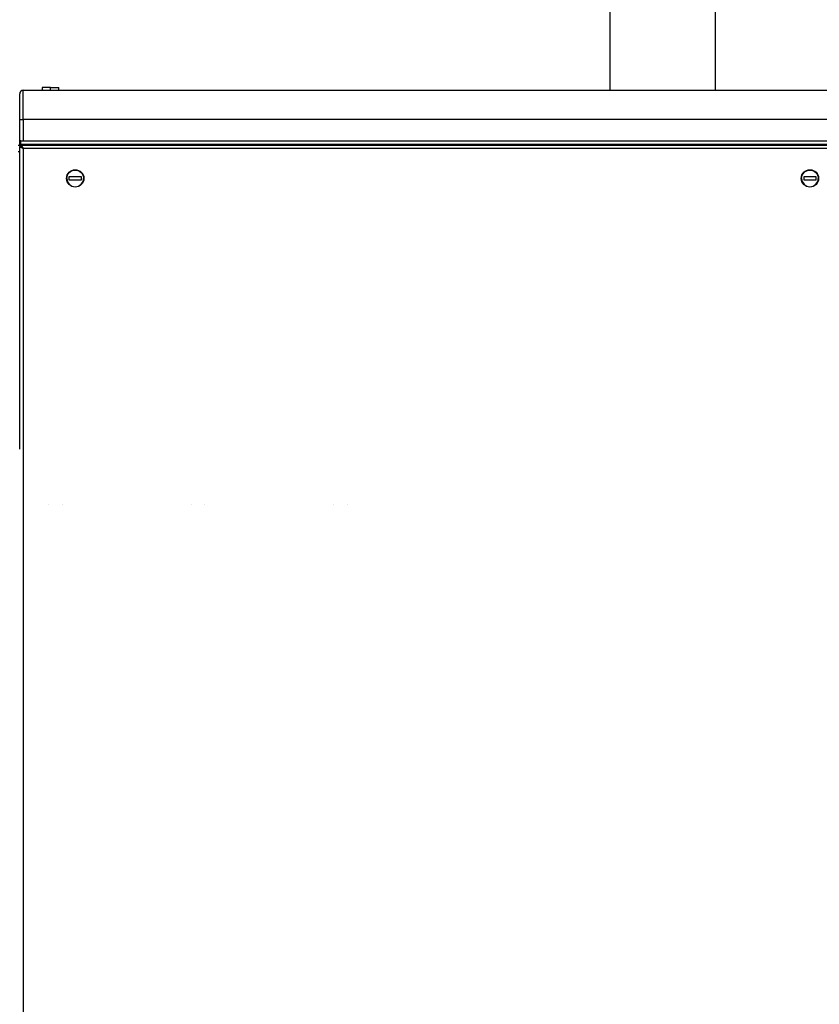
# Model space of a CAD drawing. Header units: millimetres. Extents: x 226 to 1023, y 71 to 732.
# Tile 89 of 110: x 909 to 967, y 521 to 592. Entities that reach past the tile are written whole.
import ezdxf

# ---------------------------------------------------------------- set-up
doc = ezdxf.new("R2010")
doc.units = ezdxf.units.MM
doc.layers.add('1', color=7, linetype='CONTINUOUS', true_color=0xffffff)

msp = doc.modelspace()

# ---------------------------------------------------------------- linework, layer by layer
at = {"layer": '1', "color": 7, "linetype": 'Continuous'}
for p, q in [((951.947, 595.877), (951.947, 587.276)), ((959.557, 587.276), (959.557, 595.877)), ((909.419, 585.177), (909.419, 587.027)), ((909.669, 587.277), (970.119, 587.277)), ((911.044, 587.477), (911.044, 587.277)), ((911.644, 587.477), (911.044, 587.477)), ((911.644, 587.477), (912.244, 587.477)), ((912.244, 587.277), (912.244, 587.477)), ((909.419, 583.627), (909.419, 585.177)), ((909.32, 583.327), (909.42, 583.327)), ((909.419, 583.527), (909.419, 583.627)), ((909.419, 583.477), (909.419, 583.527)), ((909.499, 583.527), (909.419, 583.527)), ((909.419, 583.377), (909.419, 583.477)), ((909.499, 583.377), (909.419, 583.377)), ((909.419, 583.227), (909.419, 583.327)), ((909.419, 583.327), (909.519, 583.327)), ((909.499, 583.377), (909.499, 583.627)), ((909.499, 583.627), (909.669, 583.627)), ((970.289, 583.377), (909.499, 583.377)), ((909.519, 583.327), (909.569, 583.327)), ((909.569, 583.327), (909.569, 583.227)), ((909.569, 583.327), (970.219, 583.327)), ((911.063, 583.327), (911.07, 583.336)), ((912.219, 583.336), (912.225, 583.327)), ((912.859, 583.327), (912.859, 583.377)), ((913.979, 583.327), (913.979, 583.377)), ((916.599, 583.377), (916.599, 583.327)), ((917.399, 583.327), (917.399, 583.377)), ((934.864, 583.377), (934.859, 583.327)), ((935.779, 583.327), (935.775, 583.377)), ((941.664, 583.377), (941.659, 583.327)), ((942.579, 583.327), (942.575, 583.377)), ((951.947, 583.376), (951.947, 583.325)), ((959.557, 583.326), (959.557, 583.375)), ((962.389, 583.377), (962.389, 583.327)), ((963.189, 583.327), (963.189, 583.377)), ((966.769, 583.377), (966.769, 583.327)), ((909.419, 583.227), (909.419, 583.177)), ((909.419, 583.227), (909.519, 583.227)), ((909.419, 561.409), (909.419, 583.177)), ((909.419, 583.177), (909.519, 583.177)), ((909.519, 583.227), (909.569, 583.227)), ((909.519, 583.177), (909.669, 583.077)), ((909.569, 583.227), (909.669, 583.077)), ((913.869, 581.027), (912.969, 581.027)), ((912.969, 581.027), (912.969, 580.827)), ((912.969, 580.827), (913.869, 580.827)), ((913.869, 580.827), (913.869, 581.027)), ((965.919, 581.027), (965.919, 580.827)), ((966.819, 581.027), (965.919, 581.027)), ((965.919, 580.827), (966.819, 580.827)), ((966.819, 580.827), (966.819, 581.027)), ((911.469, 557.413), (911.469, 557.409)), ((911.469, 557.413), (911.469, 557.409)), ((912.469, 557.413), (912.469, 557.409)), ((912.469, 557.413), (912.469, 557.409)), ((921.769, 557.413), (921.769, 557.409)), ((921.769, 557.413), (921.769, 557.409)), ((922.769, 557.413), (922.769, 557.409)), ((922.769, 557.413), (922.769, 557.409)), ((932.069, 557.413), (932.069, 557.409)), ((932.069, 557.413), (932.069, 557.409)), ((933.069, 557.413), (933.069, 557.409)), ((933.069, 557.413), (933.069, 557.409))]:
    msp.add_line(p, q, dxfattribs=at)
at = {"layer": '1', "color": 252, "linetype": 'Continuous'}
for p, q in [((909.669, 585.177), (909.669, 587.277)), ((911.644, 587.277), (911.644, 587.477)), ((909.419, 585.177), (909.669, 585.177)), ((970.119, 585.177), (909.669, 585.177)), ((909.669, 585.177), (909.669, 583.627)), ((909.419, 583.477), (909.499, 583.477)), ((909.519, 583.327), (909.519, 583.227)), ((909.669, 583.627), (970.119, 583.627)), ((909.42, 582.827), (909.32, 582.827)), ((909.669, 583.077), (909.669, 473.377)), ((970.119, 583.077), (909.669, 583.077))]:
    msp.add_line(p, q, dxfattribs=at)
at = {"layer": '1', "color": 7, "linetype": 'Continuous'}
for centre in [(913.419, 580.927), (966.369, 580.927)]:
    msp.add_circle(centre, 0.625, dxfattribs=at)
for centre, radius, start, end in [((909.669, 587.027), 0.25, 90, 180), ((942.119, 582.571), 0.83, 104.09576, 114.5396), ((942.119, 582.571), 0.83, 65.46043, 75.90428), ((913.419, 580.927), 0.6, 180, 0), ((966.369, 580.927), 0.6, 180, 0)]:
    msp.add_arc(centre, radius, start, end, dxfattribs=at)
at = {"layer": '1', "color": 7, "linetype": 'Continuous', "extrusion": (0, 0, -1)}
for centre, radius, start, end in [((-911.148, 583.281), 0.0952, 35.04193, 90), ((-912.141, 583.281), 0.0952, 90, 144.95807), ((-913.419, 580.927), 0.6, 0, 180), ((-966.369, 580.927), 0.6, 0, 180)]:
    msp.add_arc(centre, radius, start, end, dxfattribs=at)
at = {"layer": '1', "color": 7, "linetype": 'Continuous'}
for centre, major_axis, ratio, start_param, end_param in [((942.095, 582.571), (0, 0.83), 0.383049, 0.243974, 0.302497), ((942.158, 582.618), (-0.636, 0.522), 0.837182, 5.456095, 5.520512), ((942.144, 582.571), (0, -0.83), 0.383049, 3.385566, 3.44409), ((942.109, 582.571), (0, 0.83), 0.923728, 5.980688, 6.039213), ((942.129, 582.571), (0, -0.83), 0.923728, 2.839095, 2.89762), ((942.027, 582.618), (-0.371, -0.735), 0.34716, 3.282873, 3.34729)]:
    msp.add_ellipse(centre, major_axis=major_axis, ratio=ratio, start_param=start_param, end_param=end_param, dxfattribs=at)
msp.add_open_spline([(909.499, 583.627), (909.449, 583.627), (909.419, 583.627), (909.419, 583.627)], degree=3, dxfattribs=at)

doc.saveas('drawing.dxf')
